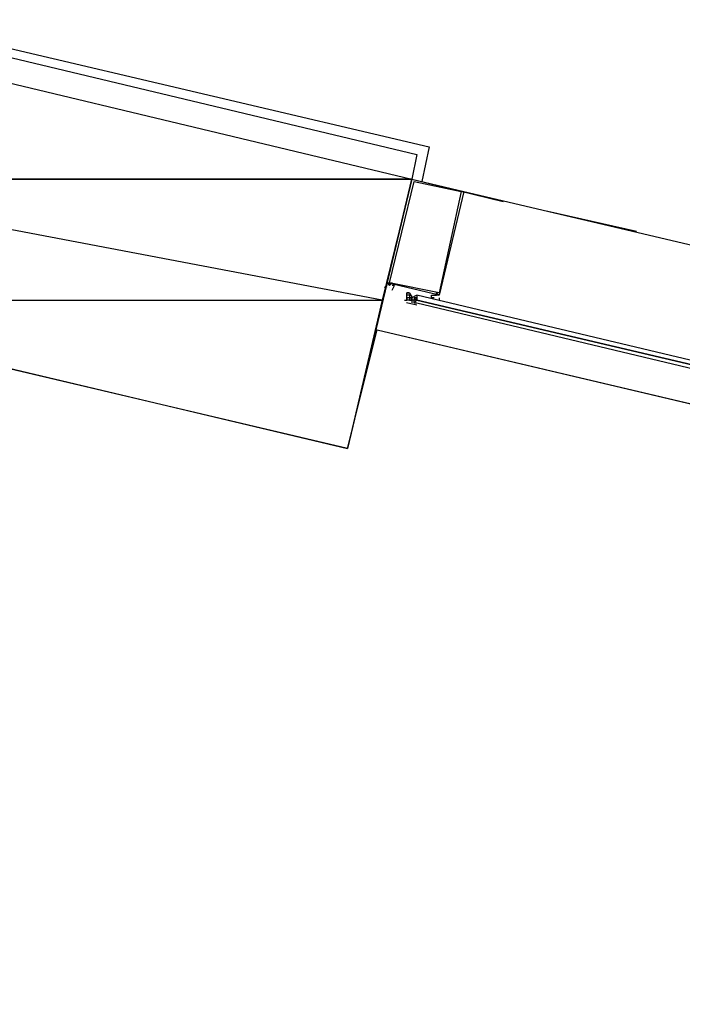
# Model space of a CAD drawing. Header units: feet. Extents: x -79 to 198, y -22 to 181.
# Tile 21 of 256: x 70.8 to 74.38, y 14.29 to 19.6. Entities that reach past the tile are written whole.
import ezdxf

# ---------------------------------------------------------------- set-up
doc = ezdxf.new("R2010")
doc.units = ezdxf.units.FT
doc.layers.add('A-LINEA', color=7, linetype='CONTINUOUS')
doc.layers.add('A-MURO-CONCRETO', color=8, linetype='CONTINUOUS')

msp = doc.modelspace()

# ---------------------------------------------------------------- linework, layer by layer
at = {"layer": 'A-LINEA'}
for p, q in [((69.7733, 19.6711), (73.0133, 18.9111)), ((73.0133, 18.9111), (72.9733, 18.7244)), ((72.92, 18.7378), (73.4133, 18.6178)), ((73.2, 18.6711), (77.2933, 17.7111)), ((73.6533, 18.5644), (74.1333, 18.4578)), ((72.9067, 18.1244), (72.8933, 18.1244)), ((72.8933, 18.1244), (72.8933, 18.1244)), ((72.8933, 18.1244), (72.8933, 18.1244)), ((72.9067, 18.1244), (72.9067, 18.1244)), ((72.9067, 18.1244), (72.9067, 18.1244)), ((72.88, 18.0844), (72.8933, 18.0844)), ((72.947, 18.0573), (72.8906, 18.0706)), ((72.8933, 18.1111), (72.8933, 18.1111)), ((72.8933, 18.1111), (72.8933, 18.1111)), ((72.8933, 18.1111), (72.8933, 18.1111)), ((72.8933, 18.1111), (72.8933, 18.1111)), ((72.8933, 18.1111), (72.8933, 18.1111)), ((72.9067, 18.1111), (72.8933, 18.1111)), ((72.9067, 18.1111), (72.8933, 18.1111)), ((72.8933, 18.1111), (72.8933, 18.1111)), ((72.8933, 18.1111), (72.8933, 18.1111)), ((72.8933, 18.1111), (72.8933, 18.1111)), ((72.9067, 18.1111), (72.8933, 18.1111)), ((72.8933, 18.0978), (72.8933, 18.0978)), ((72.8933, 18.0978), (72.8933, 18.0978)), ((72.8933, 18.0978), (72.8933, 18.0978)), ((72.8933, 18.0978), (72.8933, 18.0978)), ((72.9067, 18.0978), (72.8933, 18.0978)), ((72.8933, 18.0978), (72.8933, 18.0978)), ((72.8933, 18.0978), (72.8933, 18.0978)), ((72.8933, 18.0978), (72.8933, 18.0978)), ((72.8933, 18.0978), (72.8933, 18.0978)), ((72.8933, 18.0978), (72.8933, 18.0978)), ((72.8933, 18.0978), (72.8933, 18.0978)), ((72.8933, 18.0978), (72.8933, 18.0978)), ((72.8933, 18.0978), (72.8933, 18.0978)), ((72.8933, 18.0978), (72.8933, 18.0844)), ((72.8933, 18.0978), (72.8933, 18.0978)), ((72.8933, 18.0978), (72.8933, 18.0844)), ((72.8933, 18.0978), (72.8933, 18.0978)), ((72.8933, 18.0978), (72.8933, 18.0978)), ((72.8933, 18.0978), (72.8933, 18.0844)), ((72.8933, 18.0978), (72.8933, 18.0978)), ((72.8933, 18.0978), (72.8933, 18.0978)), ((72.8933, 18.0978), (72.8933, 18.0844)), ((72.8933, 18.0978), (72.8933, 18.0978)), ((72.8933, 18.0978), (72.8933, 18.0978)), ((72.8933, 18.0978), (72.8933, 18.0978)), ((72.8933, 18.0978), (72.8933, 18.0978)), ((72.8933, 18.0978), (72.8933, 18.0978)), ((72.8933, 18.0978), (72.8933, 18.0978)), ((72.8933, 18.0978), (72.8933, 18.0978)), ((72.8933, 18.0844), (72.8933, 18.0978)), ((72.8933, 18.0844), (72.8933, 18.0844)), ((72.8933, 18.0844), (72.8933, 18.0844)), ((72.8933, 18.0844), (72.8933, 18.0844)), ((72.8933, 18.0844), (72.8933, 18.0844)), ((72.8933, 18.0844), (72.8933, 18.0844)), ((72.9067, 18.0844), (72.8933, 18.0844)), ((72.8933, 18.0844), (72.8933, 18.0844)), ((72.9067, 18.0844), (72.8933, 18.0844)), ((72.8933, 18.0844), (72.8933, 18.0844)), ((72.8933, 18.0844), (72.8933, 18.0844)), ((72.8933, 18.0844), (72.8933, 18.0844)), ((72.8933, 18.0844), (72.8933, 18.0844)), ((72.8933, 18.0844), (72.8933, 18.0844)), ((72.8933, 18.0844), (72.8933, 18.0844)), ((72.8933, 18.0844), (72.8933, 18.0844)), ((72.8933, 18.0844), (72.8933, 18.0844)), ((72.9067, 18.1111), (72.9067, 18.1111)), ((72.9067, 18.1111), (72.9067, 18.1111)), ((72.9067, 18.1111), (72.9067, 18.1111)), ((72.9067, 18.1111), (72.9067, 18.1111)), ((72.9067, 18.1111), (72.9067, 18.1111)), ((72.9067, 18.1111), (72.9067, 18.1111)), ((72.9067, 18.1111), (72.9067, 18.0978)), ((72.9067, 18.1111), (72.9067, 18.1111)), ((72.9067, 18.1111), (72.9067, 18.0978)), ((72.9067, 18.1111), (72.9067, 18.1111)), ((72.9067, 18.1111), (72.9067, 18.0978)), ((72.9067, 18.1111), (72.9067, 18.1111)), ((72.9067, 18.0978), (72.9067, 18.0978)), ((72.9067, 18.0978), (72.9067, 18.0978)), ((72.9067, 18.0978), (72.9067, 18.0978)), ((72.9067, 18.0978), (72.9067, 18.0978)), ((72.9067, 18.0978), (72.9067, 18.0978)), ((72.92, 18.0978), (72.9067, 18.0978)), ((72.9067, 18.0978), (72.9067, 18.0978)), ((72.9067, 18.0978), (72.9067, 18.0978)), ((72.9067, 18.0978), (72.9067, 18.0978)), ((72.9067, 18.0978), (72.9067, 18.0844)), ((72.9067, 18.0978), (72.9067, 18.0978)), ((72.9067, 18.0978), (72.9067, 18.0978)), ((72.9067, 18.0978), (72.9067, 18.0978)), ((72.9067, 18.0978), (72.9067, 18.0978)), ((72.92, 18.0978), (72.9067, 18.0978)), ((72.9067, 18.0978), (72.9067, 18.0978)), ((72.9067, 18.0978), (72.9067, 18.0978)), ((72.9067, 18.0978), (72.9067, 18.0978)), ((72.9067, 18.0978), (72.9067, 18.0978)), ((72.9067, 18.0978), (72.9067, 18.0978)), ((72.9067, 18.0978), (72.9067, 18.0978)), ((72.9067, 18.0978), (72.92, 18.0978)), ((72.9067, 18.0978), (72.9067, 18.0978)), ((72.9067, 18.0978), (72.9067, 18.0978)), ((72.9067, 18.0978), (72.9067, 18.0978)), ((72.9067, 18.0978), (72.9067, 18.0978)), ((72.9067, 18.0978), (72.9067, 18.0978)), ((72.9067, 18.0978), (72.9067, 18.0978)), ((72.9067, 18.0978), (72.9067, 18.0978)), ((72.9067, 18.0978), (72.9067, 18.0978)), ((72.9067, 18.0978), (72.9067, 18.0978)), ((72.9067, 18.0978), (72.9067, 18.0978)), ((72.9067, 18.0844), (72.9067, 18.0844)), ((72.92, 18.0844), (72.9067, 18.0844)), ((72.9067, 18.0844), (72.9067, 18.0844)), ((72.9067, 18.0844), (72.9067, 18.0844)), ((72.9067, 18.0844), (72.9067, 18.0844)), ((72.9067, 18.0844), (72.9067, 18.0844)), ((72.9067, 18.0844), (72.9067, 18.0844)), ((72.9067, 18.0844), (72.9067, 18.0844)), ((72.9067, 18.0844), (72.9067, 18.0844)), ((72.9067, 18.0844), (72.9067, 18.0844)), ((72.9067, 18.0844), (72.9067, 18.0844)), ((72.9067, 18.0844), (72.9067, 18.0844)), ((72.9067, 18.0844), (72.9067, 18.0844)), ((72.9067, 18.0844), (72.9067, 18.0844)), ((72.9067, 18.0844), (72.9067, 18.0844)), ((72.9067, 18.0844), (72.9067, 18.0844)), ((72.9067, 18.0844), (72.9067, 18.0844)), ((72.9067, 18.0844), (72.9067, 18.0844)), ((72.9067, 18.0844), (72.9067, 18.0844)), ((72.9067, 18.0844), (72.9067, 18.0844)), ((72.9067, 18.0844), (72.9067, 18.0844)), ((72.9067, 18.0844), (72.92, 18.0844)), ((72.9067, 18.0844), (72.92, 18.0844)), ((72.92, 18.0978), (72.92, 18.0978)), ((72.92, 18.0978), (72.92, 18.0978)), ((72.92, 18.0978), (72.92, 18.0978)), ((72.92, 18.0978), (72.92, 18.0978)), ((72.92, 18.0978), (72.92, 18.0978)), ((72.92, 18.0978), (72.92, 18.0978)), ((72.92, 18.0978), (72.92, 18.0978)), ((72.92, 18.0844), (72.92, 18.0978)), ((72.92, 18.0978), (72.92, 18.0978)), ((72.92, 18.0978), (72.92, 18.0978)), ((72.92, 18.0978), (72.92, 18.0978)), ((72.92, 18.0978), (72.92, 18.0978)), ((72.92, 18.0978), (72.92, 18.0978)), ((72.92, 18.0978), (72.92, 18.0844)), ((72.92, 18.0978), (72.92, 18.0978)), ((72.92, 18.0978), (72.92, 18.0978)), ((72.92, 18.0978), (72.92, 18.0978)), ((72.92, 18.0978), (72.92, 18.0978)), ((72.92, 18.0978), (72.92, 18.0978)), ((72.92, 18.0978), (72.92, 18.0978)), ((72.92, 18.0978), (72.92, 18.0978)), ((72.92, 18.0978), (72.92, 18.0978)), ((72.92, 18.0978), (72.92, 18.0978)), ((72.92, 18.0978), (72.92, 18.0978)), ((72.92, 18.0978), (72.92, 18.0978)), ((72.92, 18.0978), (72.92, 18.0978)), ((72.92, 18.0978), (72.92, 18.0978)), ((72.92, 18.0844), (72.92, 18.0844)), ((72.92, 18.0844), (72.92, 18.0844)), ((72.92, 18.0844), (72.92, 18.0711)), ((72.92, 18.0844), (72.92, 18.0844)), ((72.92, 18.0844), (72.92, 18.0844)), ((72.92, 18.0844), (72.92, 18.0844)), ((72.92, 18.0844), (72.92, 18.0844)), ((72.92, 18.0844), (72.92, 18.0844)), ((72.92, 18.0844), (72.92, 18.0844)), ((72.92, 18.0844), (72.92, 18.0711)), ((72.92, 18.0844), (72.92, 18.0844)), ((72.92, 18.0844), (72.92, 18.0844)), ((72.92, 18.0844), (72.92, 18.0844)), ((72.92, 18.0844), (72.92, 18.0844)), ((72.92, 18.0844), (72.92, 18.0844)), ((72.92, 18.0844), (72.92, 18.0844)), ((72.92, 18.0844), (72.92, 18.0844)), ((72.92, 18.0844), (72.92, 18.0844)), ((72.92, 18.0844), (72.92, 18.0844)), ((72.92, 18.0844), (72.92, 18.0844)), ((72.92, 18.0844), (72.92, 18.0844)), ((72.92, 18.0844), (72.92, 18.0844)), ((72.92, 18.0844), (72.92, 18.0844)), ((72.92, 18.0844), (72.92, 18.0844)), ((72.92, 18.0844), (72.92, 18.0844)), ((72.92, 18.0844), (72.92, 18.0844)), ((72.92, 18.0844), (72.92, 18.0844)), ((72.92, 18.0844), (72.92, 18.0844)), ((72.92, 18.0711), (72.92, 18.0711)), ((72.92, 18.0711), (72.92, 18.0711)), ((72.9333, 18.0978), (72.9333, 18.0978)), ((72.9333, 18.0978), (72.9333, 18.0978)), ((72.9333, 18.0978), (72.9333, 18.0844)), ((72.9333, 18.0978), (72.9333, 18.0978)), ((72.9333, 18.0978), (72.9333, 18.0978)), ((72.9333, 18.0978), (72.9333, 18.0978)), ((72.9333, 18.0978), (72.9333, 18.0978)), ((72.9333, 18.0978), (72.9333, 18.0978)), ((72.9333, 18.0978), (72.9333, 18.0978)), ((72.9333, 18.0978), (72.9333, 18.0978)), ((72.9333, 18.0978), (72.9333, 18.0978)), ((72.9333, 18.0978), (72.9333, 18.0978)), ((72.9333, 18.0978), (72.9333, 18.0978)), ((72.9333, 18.0978), (72.9333, 18.0978)), ((72.9333, 18.0978), (72.9333, 18.0978)), ((72.9333, 18.0978), (72.9333, 18.0978)), ((72.9333, 18.0978), (72.9333, 18.0978)), ((72.9333, 18.0978), (72.9333, 18.0978)), ((72.9333, 18.0978), (72.9333, 18.0978)), ((72.9333, 18.0978), (72.9333, 18.0978)), ((72.9333, 18.0978), (72.9333, 18.0978)), ((72.9333, 18.0978), (72.9333, 18.0978)), ((72.9333, 18.0844), (72.9333, 18.0844)), ((72.9333, 18.0844), (72.9333, 18.0844)), ((72.9333, 18.0844), (72.9333, 18.0844)), ((72.9333, 18.0844), (72.9333, 18.0844)), ((72.9333, 18.0844), (72.9333, 18.0844)), ((72.9333, 18.0844), (72.9333, 18.0844)), ((72.9333, 18.0844), (72.9333, 18.0844)), ((72.9333, 18.0844), (72.9333, 18.0844)), ((72.9333, 18.0844), (72.9333, 18.0844)), ((72.9333, 18.0844), (72.9333, 18.0844)), ((72.9333, 18.0844), (72.9333, 18.0844)), ((72.9333, 18.0844), (72.9333, 18.0844)), ((72.9333, 18.0711), (72.9333, 18.0844)), ((72.9333, 18.0844), (72.9333, 18.0844)), ((72.9333, 18.0844), (72.9333, 18.0844)), ((72.9333, 18.0844), (72.9333, 18.0844)), ((72.9333, 18.0711), (72.9333, 18.0844)), ((72.9333, 18.0844), (72.9333, 18.0844)), ((72.9333, 18.0844), (72.9333, 18.0844)), ((72.9467, 18.0844), (72.9333, 18.0844)), ((72.9333, 18.0844), (72.9333, 18.0844)), ((72.9333, 18.0844), (72.9333, 18.0844)), ((72.9333, 18.0844), (72.9333, 18.0844)), ((72.9333, 18.0844), (72.9333, 18.0844)), ((72.9333, 18.0844), (72.9333, 18.0844)), ((72.9333, 18.0844), (72.9333, 18.0844)), ((72.9333, 18.0844), (72.9333, 18.0844)), ((72.9333, 18.0844), (72.9333, 18.0844)), ((72.9333, 18.0844), (72.9333, 18.0844)), ((72.9333, 18.0844), (72.9333, 18.0844)), ((72.9333, 18.0844), (72.9333, 18.0844)), ((72.9333, 18.0844), (72.9333, 18.0844)), ((72.9333, 18.0844), (72.9333, 18.0844)), ((72.9333, 18.0844), (72.9333, 18.0844)), ((72.9333, 18.0844), (72.9333, 18.0844)), ((72.9333, 18.0844), (72.9333, 18.0844)), ((72.9467, 18.0844), (72.9333, 18.0844)), ((72.9333, 18.0844), (72.9333, 18.0844)), ((72.9333, 18.0844), (72.9333, 18.0844)), ((72.9333, 18.0711), (72.9333, 18.0711)), ((72.9333, 18.0711), (72.9333, 18.0711)), ((72.9333, 18.0711), (72.9333, 18.0711)), ((72.9333, 18.0711), (72.9333, 18.0711)), ((72.9333, 18.0711), (72.9333, 18.0711)), ((72.9333, 18.0711), (72.9333, 18.0711)), ((72.9333, 18.0711), (72.9333, 18.0711)), ((72.9333, 18.0711), (72.9333, 18.0711)), ((72.9333, 18.0711), (72.9467, 18.0711)), ((72.9333, 18.0711), (72.9333, 18.0711)), ((72.9467, 18.1111), (72.9467, 18.1111)), ((72.9467, 18.1111), (72.9467, 18.1111)), ((72.9467, 18.1111), (72.9467, 18.0978)), ((72.9467, 18.1111), (72.9467, 18.1111)), ((72.9467, 18.1111), (72.9467, 18.1111)), ((72.9467, 18.1111), (72.9467, 18.1111)), ((72.9467, 18.0978), (72.9467, 18.0978)), ((72.9467, 18.0978), (72.9467, 18.0978)), ((72.9467, 18.0978), (72.9467, 18.0978)), ((72.9467, 18.0978), (72.9467, 18.0978)), ((72.9467, 18.0978), (72.9467, 18.0978)), ((72.9467, 18.0978), (72.9467, 18.0978)), ((72.9467, 18.0978), (72.9467, 18.0978)), ((72.9467, 18.0978), (72.9467, 18.0978)), ((72.9467, 18.0978), (72.9467, 18.0978)), ((72.9467, 18.0978), (72.9467, 18.0978)), ((72.9467, 18.0978), (72.9467, 18.0978)), ((72.9467, 18.0978), (72.9467, 18.0978)), ((72.9467, 18.0978), (72.9467, 18.0978)), ((72.9467, 18.0978), (72.9467, 18.0978)), ((72.9467, 18.0978), (72.9467, 18.0978)), ((72.9467, 18.0844), (72.9467, 18.0844)), ((72.9467, 18.0844), (72.9467, 18.0844)), ((72.9467, 18.0844), (72.9467, 18.0844)), ((72.9467, 18.0844), (72.9467, 18.0844)), ((72.9467, 18.0844), (72.9467, 18.0844)), ((72.9467, 18.0711), (72.9467, 18.0711)), ((73.04, 18.0844), (73.04, 18.0844)), ((73.04, 18.0844), (73.04, 18.0844)), ((72.7333, 17.9244), (86.3467, 14.7111))]:
    msp.add_line(p, q, dxfattribs=at)
for points in [[(67.2267, 7.6444), (67.2667, 7.8178), (67.76, 9.9244), (68.1067, 9.9378), (69.9867, 17.8978), (72.5733, 17.2844), (72.7333, 17.9244), (80.72, 16.0444), (83.12, 15.4711), (87.16, 14.5111), (90.12, 27.0044), (94.6533, 25.9244), (94.8133, 26.5778), (97.52, 25.9378), (103.5333, 24.5111), (107.3733, 40.7511), (107.64, 40.6978), (108.9733, 40.3778), (112.68, 39.4978), (119.16, 37.9644), (119.2267, 38.2978), (125.3067, 36.8578)], [(69.7067, 19.6444), (72.9467, 18.8711), (72.92, 18.7378)], [(72.92, 18.7378), (72.5733, 17.2844), (69.1733, 18.0844), (69.52, 19.5511), (72.92, 18.7378)], [(72.92, 18.7378), (73.2, 18.6711), (73.0667, 18.1111), (72.7867, 18.1778), (72.92, 18.7378)], [(72.9333, 18.7244), (73.1867, 18.6711), (73.0667, 18.1244), (72.8, 18.1778), (72.9333, 18.7244)], [(72.7867, 18.1778), (72.8, 18.1644), (72.8, 18.1644), (72.8, 18.1778), (72.8, 18.1778), (72.8, 18.1778), (72.8, 18.1778), (72.8, 18.1778), (72.8133, 18.1778), (72.8133, 18.1778), (72.8133, 18.1778), (72.8, 18.1644)], [(72.7867, 18.1644), (72.7867, 18.1644), (72.7733, 18.1511), (72.7733, 18.1511)], [(72.7867, 18.1511), (72.7867, 18.1511), (72.7867, 18.1511)], [(72.8, 18.1511), (72.8, 18.1511), (72.8, 18.1511)], [(72.8133, 18.1378), (72.8133, 18.1378), (72.8133, 18.1378), (72.8133, 18.1378), (72.8267, 18.1644), (72.8267, 18.1644), (72.8133, 18.1644), (72.8133, 18.1644)], [(72.8933, 18.0844), (72.8933, 18.0978), (72.8933, 18.1111), (72.8933, 18.1244), (72.9067, 18.1244)], [(72.9072, 18.1223), (72.9215, 18.0985), (72.9458, 18.112)], [(73.04, 18.0978), (73.0267, 18.0978), (73.0267, 18.0978), (73.0267, 18.1111), (73.0267, 18.1111), (73.0533, 18.1111), (73.0533, 18.1111), (73.0533, 18.1111), (73.0533, 18.1111), (73.0533, 18.1111), (73.0533, 18.1244), (73.0667, 18.1111), (73.0667, 18.1111), (73.0667, 18.1111), (73.0667, 18.1111), (73.0667, 18.1111), (73.0533, 18.1111), (73.0533, 18.1111)], [(72.8933, 18.0844), (72.8933, 18.0978), (72.8933, 18.0844)], [(72.9333, 18.0844), (72.92, 18.0844), (72.92, 18.0978)], [(72.9467, 18.1111), (72.9467, 18.0978), (72.9333, 18.0978)], [(72.9467, 18.1111), (72.9467, 18.0978), (72.9467, 18.0844), (72.9333, 18.0711), (72.9467, 18.0711)], [(72.9333, 18.0844), (72.9333, 18.0844), (72.9467, 18.0978)], [(72.9467, 18.0711), (77.2533, 17.0444), (77.2667, 17.0444), (77.2667, 17.0578), (77.2667, 17.0711), (72.9467, 18.0844), (72.9333, 18.0711), (72.9467, 18.0711)], [(72.9467, 18.0978), (72.9467, 18.0844), (77.2667, 17.0711), (77.2667, 17.0844), (72.9467, 18.1111), (72.9467, 18.0978)], [(73.0533, 18.0844), (73.0533, 18.0844), (73.0533, 18.0844)], [(73.0667, 18.0978), (73.0667, 18.0978), (73.0667, 18.0844), (73.0667, 18.0844), (73.0667, 18.0844)]]:
    msp.add_lwpolyline(points, dxfattribs=at)
for points in [[(72.8, 18.1644), (72.8, 18.1644), (72.8, 18.1778), (72.8, 18.1778)], [(73.0533, 18.1111), (73.0533, 18.1111), (73.0533, 18.1111), (73.0533, 18.1111)]]:
    msp.add_lwpolyline(points, close=True, dxfattribs=at)
at = {"layer": 'A-MURO-CONCRETO'}
for points in [[(69.52, 19.5511), (72.92, 18.7378), (69.32, 18.7378), (69.52, 19.5511), (69.52, 19.5511)], [(69.32, 18.7378), (69.1733, 18.0844), (72.76, 18.0844), (69.32, 18.7378)], [(69.32, 18.7378), (72.92, 18.7378), (72.76, 18.0844), (69.32, 18.7378), (69.32, 18.7378)], [(69.1733, 18.0844), (72.76, 18.0844), (72.5733, 17.2844), (69.1733, 18.0844), (69.1733, 18.0844)]]:
    msp.add_lwpolyline(points, dxfattribs=at)

doc.saveas('drawing.dxf')
